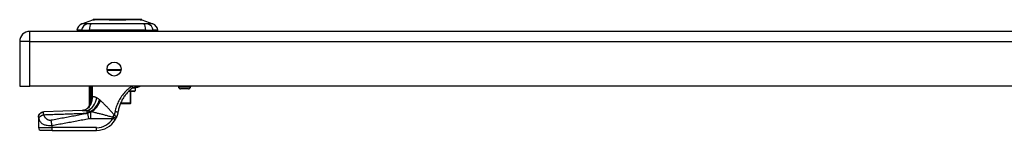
# Model space of a CAD drawing. Header units: inches. Extents: x 4 to 120, y 7 to 65.
# Tile 51 of 83: x 3.89 to 18.24, y 57.88 to 59.49. Entities that reach past the tile are written whole.
import ezdxf

# ---------------------------------------------------------------- set-up
doc = ezdxf.new("R2010")
doc.units = ezdxf.units.IN
doc.header["$MEASUREMENT"] = 0
doc.layers.add('Visible Edges(ANSI)', color=7, linetype='Continuous', lineweight=25)
doc.layers.add('Visible Tangent Edges(ANSI)', color=7, linetype='Continuous', lineweight=25)

msp = doc.modelspace()

# ---------------------------------------------------------------- linework, layer by layer
at = {"layer": 'Visible Edges(ANSI)'}
for p, q in [((4.801, 59.431), (4.961, 59.493)), ((5.675, 59.493), (5.835, 59.431)), ((27.666, 59.323), (4.04, 59.323)), ((4.796, 59.339), (4.727, 59.339)), ((4.796, 59.339), (4.906, 59.339)), ((5.73, 59.339), (4.906, 59.339)), ((5.73, 59.339), (5.841, 59.339)), ((5.909, 59.339), (5.841, 59.339)), ((3.894, 59.177), (3.894, 58.523)), ((5.368, 58.752), (5.17, 58.752)), ((3.894, 58.523), (4.04, 58.523)), ((27.666, 58.523), (4.04, 58.523)), ((4.911, 58.235), (4.911, 58.523)), ((6.206, 58.523), (6.206, 58.514)), ((6.384, 58.523), (6.384, 58.514)), ((5.562, 58.445), (5.477, 58.445)), ((5.511, 58.276), (5.511, 58.445)), ((5.558, 58.504), (5.591, 58.504)), ((5.574, 58.493), (5.574, 58.457)), ((6.352, 58.483), (6.238, 58.483)), ((4.929, 58.258), (4.928, 58.258)), ((5.361, 58.268), (5.501, 58.268)), ((5.503, 58.268), (5.501, 58.268)), ((4.168, 58.071), (4.168, 58.07)), ((4.168, 58.07), (4.168, 57.918)), ((4.365, 57.878), (4.208, 57.878)), ((4.365, 57.878), (5.014, 57.878))]:
    msp.add_line(p, q, dxfattribs=at)
at = {"layer": 'Visible Edges(ANSI)', "flags": 128}
for points in [[(5.673, 59.494), (5.673, 59.494), (5.671, 59.494), (5.669, 59.494), (5.666, 59.494), (5.663, 59.494), (5.658, 59.494), (5.652, 59.494), (5.646, 59.494), (5.639, 59.494), (5.631, 59.494), (5.623, 59.494), (5.613, 59.494), (5.603, 59.494), (5.593, 59.494), (5.581, 59.494), (5.569, 59.494), (5.557, 59.494), (5.543, 59.494), (5.53, 59.494), (5.516, 59.494), (5.501, 59.494), (5.486, 59.494), (5.47, 59.494), (5.454, 59.494), (5.438, 59.494), (5.421, 59.494), (5.404, 59.494), (5.387, 59.494), (5.37, 59.494), (5.353, 59.494), (5.335, 59.494), (5.318, 59.494), (5.3, 59.494), (5.283, 59.494), (5.266, 59.494), (5.248, 59.494), (5.232, 59.494), (5.215, 59.494), (5.198, 59.494), (5.182, 59.494), (5.166, 59.494), (5.15, 59.494), (5.135, 59.494), (5.12, 59.494), (5.106, 59.494), (5.092, 59.494), (5.079, 59.494), (5.067, 59.494), (5.055, 59.494), (5.043, 59.494), (5.033, 59.494), (5.023, 59.494), (5.013, 59.494), (5.005, 59.494), (4.997, 59.494), (4.99, 59.494), (4.984, 59.494), (4.978, 59.494), (4.974, 59.494), (4.97, 59.494), (4.967, 59.494), (4.965, 59.494), (4.963, 59.494), (4.963, 59.494)], [(5.648, 58.523), (5.644, 58.52), (5.639, 58.518), (5.633, 58.514), (5.627, 58.511), (5.619, 58.509), (5.611, 58.506), (5.601, 58.505), (5.591, 58.504)], [(5.488, 58.456), (5.478, 58.446), (5.468, 58.436), (5.458, 58.425), (5.449, 58.413), (5.439, 58.402), (5.43, 58.39), (5.421, 58.378), (5.413, 58.366), (5.405, 58.353), (5.397, 58.34), (5.389, 58.327), (5.382, 58.314), (5.375, 58.3), (5.369, 58.287), (5.363, 58.273), (5.357, 58.259), (5.352, 58.245), (5.347, 58.231), (5.342, 58.216), (5.338, 58.202), (5.334, 58.187), (5.331, 58.172), (5.328, 58.158), (5.325, 58.143)], [(5.488, 58.456), (5.49, 58.458), (5.492, 58.46), (5.494, 58.462), (5.496, 58.463), (5.498, 58.465), (5.499, 58.467), (5.501, 58.469), (5.503, 58.47), (5.505, 58.472), (5.507, 58.474), (5.509, 58.475), (5.511, 58.477), (5.513, 58.479), (5.515, 58.48), (5.516, 58.482), (5.518, 58.483), (5.52, 58.485), (5.522, 58.487), (5.524, 58.488), (5.526, 58.49), (5.528, 58.491), (5.53, 58.493), (5.532, 58.494), (5.533, 58.496)], [(5.533, 58.496), (5.534, 58.497), (5.535, 58.497), (5.536, 58.498), (5.537, 58.499), (5.538, 58.499), (5.539, 58.5), (5.541, 58.5), (5.542, 58.501), (5.543, 58.501), (5.544, 58.502), (5.545, 58.502), (5.546, 58.502), (5.547, 58.503), (5.548, 58.503), (5.549, 58.503), (5.55, 58.503), (5.551, 58.504), (5.552, 58.504), (5.553, 58.504), (5.554, 58.504), (5.555, 58.504), (5.556, 58.504), (5.557, 58.504), (5.558, 58.504)], [(4.928, 58.258), (4.927, 58.256), (4.926, 58.254), (4.924, 58.252), (4.923, 58.251), (4.922, 58.249), (4.921, 58.248), (4.92, 58.246), (4.919, 58.245), (4.918, 58.244), (4.917, 58.243), (4.916, 58.242), (4.915, 58.241), (4.915, 58.24), (4.914, 58.239), (4.913, 58.238), (4.913, 58.237), (4.912, 58.237), (4.912, 58.236), (4.912, 58.236), (4.911, 58.235), (4.911, 58.235), (4.911, 58.235), (4.911, 58.235), (4.911, 58.235)], [(4.933, 58.266), (4.933, 58.266), (4.933, 58.265), (4.933, 58.265), (4.933, 58.265), (4.932, 58.264), (4.932, 58.264), (4.932, 58.264), (4.932, 58.263), (4.932, 58.263), (4.931, 58.262), (4.931, 58.262), (4.931, 58.262), (4.931, 58.261), (4.931, 58.261), (4.93, 58.261), (4.93, 58.26), (4.93, 58.26), (4.93, 58.26), (4.93, 58.259), (4.929, 58.259), (4.929, 58.259), (4.929, 58.259), (4.929, 58.258), (4.929, 58.258)], [(4.168, 58.071), (4.17, 58.086), (4.174, 58.101), (4.181, 58.114), (4.191, 58.126), (4.203, 58.136), (4.216, 58.143), (4.23, 58.148), (4.246, 58.15)], [(4.802, 58.169), (4.524, 58.159), (4.246, 58.15)], [(4.906, 58.221), (4.894, 58.209), (4.88, 58.197), (4.865, 58.188), (4.85, 58.18), (4.835, 58.175), (4.822, 58.171), (4.811, 58.17), (4.802, 58.169)], [(5.325, 58.143), (5.325, 58.139), (5.324, 58.136), (5.323, 58.132), (5.323, 58.129), (5.322, 58.125), (5.321, 58.122), (5.32, 58.119), (5.319, 58.115), (5.319, 58.112), (5.318, 58.108), (5.317, 58.105), (5.316, 58.101), (5.315, 58.098), (5.314, 58.095), (5.312, 58.091), (5.311, 58.088), (5.31, 58.085), (5.309, 58.081), (5.308, 58.078), (5.306, 58.075), (5.305, 58.071), (5.303, 58.068), (5.302, 58.065), (5.301, 58.062)], [(5.286, 58.033), (5.286, 58.034), (5.287, 58.035), (5.288, 58.036), (5.288, 58.038), (5.289, 58.039), (5.29, 58.04), (5.29, 58.041), (5.291, 58.042), (5.292, 58.044), (5.292, 58.045), (5.293, 58.046), (5.293, 58.047), (5.294, 58.048), (5.295, 58.05), (5.295, 58.051), (5.296, 58.052), (5.297, 58.053), (5.297, 58.055), (5.298, 58.056), (5.298, 58.057), (5.299, 58.058), (5.299, 58.059), (5.3, 58.061), (5.301, 58.062)]]:
    msp.add_lwpolyline(points, dxfattribs=at)
at = {"layer": 'Visible Edges(ANSI)'}
msp.add_circle((5.269, 58.773), 0.102, dxfattribs=at)
for centre, radius, start, end in [((4.844, 59.321), 0.118, 111.2505, 171.3991), ((4.963, 59.489), 0.00492, 90.2088, 111.2505), ((5.673, 59.489), 0.00492, 68.7495, 89.7912), ((5.792, 59.321), 0.118, 8.6009, 68.7495), ((4.04, 59.177), 0.146, 90, 180), ((4.787, 59.347), 0.0394, 191.537, 216.8699), ((5.85, 59.347), 0.0394, 323.1301, 348.463), ((5.562, 58.457), 0.0118, 270, 0), ((5.562, 58.493), 0.0118, 0, 76.7385), ((6.238, 58.514), 0.0315, 180, 270), ((6.352, 58.514), 0.0315, 270, 0), ((4.737, 58.328), 0.197, 322.7495, 331.8538), ((5.503, 58.276), 0.00787, 270, 0), ((5.014, 58.193), 0.315, 270, 329.4195), ((4.208, 57.918), 0.0394, 180, 270)]:
    msp.add_arc(centre, radius, start, end, dxfattribs=at)
at = {"layer": 'Visible Tangent Edges(ANSI)'}
for p, q in [((4.801, 59.431), (4.961, 59.493)), ((4.04, 59.177), (4.04, 59.323)), ((4.04, 59.177), (3.894, 59.177)), ((4.04, 58.523), (4.04, 59.177)), ((4.04, 59.177), (27.666, 59.177)), ((5.168, 58.768), (5.37, 58.768)), ((4.924, 58.523), (4.924, 58.336)), ((4.943, 58.336), (4.943, 58.523)), ((4.944, 58.523), (4.944, 58.358)), ((4.954, 58.358), (4.954, 58.523)), ((5.489, 58.457), (5.574, 58.457)), ((5.505, 58.445), (5.505, 58.276)), ((5.574, 58.493), (5.53, 58.493)), ((6.206, 58.514), (6.384, 58.514)), ((4.943, 58.336), (4.924, 58.336)), ((4.935, 58.285), (4.94, 58.283)), ((4.944, 58.358), (4.954, 58.358)), ((5.505, 58.276), (5.364, 58.276)), ((5.505, 58.276), (5.511, 58.276)), ((4.903, 58.051), (4.889, 58.125)), ((4.924, 58.153), (4.924, 58.156)), ((4.924, 58.153), (4.935, 58.153)), ((4.941, 58.151), (4.932, 58.151)), ((4.932, 58.053), (4.932, 58.151)), ((4.365, 57.918), (4.365, 57.95)), ((4.932, 58.053), (5.252, 58.053)), ((5.286, 58.033), (5.252, 58.053)), ((4.168, 57.918), (4.365, 57.918)), ((4.365, 57.878), (4.365, 57.918)), ((5.014, 57.918), (4.365, 57.918)), ((5.014, 57.878), (5.014, 57.918))]:
    msp.add_line(p, q, dxfattribs=at)
at = {"layer": 'Visible Tangent Edges(ANSI)', "flags": 128}
for points in [[(4.878, 59.433), (4.87, 59.433), (4.864, 59.433), (4.859, 59.433), (4.854, 59.432), (4.849, 59.432), (4.844, 59.432), (4.84, 59.432), (4.835, 59.432), (4.831, 59.432), (4.828, 59.432), (4.824, 59.432), (4.821, 59.432), (4.818, 59.432), (4.815, 59.432), (4.812, 59.432), (4.81, 59.432), (4.808, 59.431), (4.806, 59.431), (4.805, 59.431), (4.804, 59.431), (4.803, 59.431), (4.802, 59.431), (4.802, 59.431), (4.801, 59.431)], [(4.899, 59.433), (4.898, 59.433), (4.897, 59.433), (4.896, 59.433), (4.895, 59.433), (4.894, 59.433), (4.893, 59.433), (4.892, 59.433), (4.891, 59.433), (4.89, 59.433), (4.889, 59.433), (4.888, 59.433), (4.887, 59.433), (4.887, 59.433), (4.886, 59.433), (4.885, 59.433), (4.884, 59.433), (4.883, 59.433), (4.882, 59.433), (4.882, 59.433), (4.881, 59.433), (4.88, 59.433), (4.879, 59.433), (4.879, 59.433), (4.878, 59.433)], [(4.929, 59.433), (4.928, 59.433), (4.927, 59.433), (4.925, 59.433), (4.924, 59.433), (4.923, 59.433), (4.921, 59.433), (4.92, 59.433), (4.919, 59.433), (4.917, 59.433), (4.916, 59.433), (4.915, 59.433), (4.913, 59.433), (4.912, 59.433), (4.911, 59.433), (4.91, 59.433), (4.908, 59.433), (4.907, 59.433), (4.906, 59.433), (4.905, 59.433), (4.904, 59.433), (4.903, 59.433), (4.901, 59.433), (4.9, 59.433), (4.899, 59.433)], [(5.707, 59.433), (5.673, 59.433), (5.642, 59.432), (5.611, 59.432), (5.579, 59.432), (5.547, 59.432), (5.515, 59.432), (5.482, 59.432), (5.45, 59.432), (5.417, 59.431), (5.384, 59.431), (5.351, 59.431), (5.318, 59.431), (5.285, 59.431), (5.252, 59.431), (5.219, 59.431), (5.187, 59.432), (5.154, 59.432), (5.121, 59.432), (5.089, 59.432), (5.057, 59.432), (5.025, 59.432), (4.994, 59.432), (4.963, 59.433), (4.929, 59.433)], [(4.961, 59.493), (4.961, 59.493), (4.962, 59.493), (4.963, 59.493), (4.964, 59.493), (4.965, 59.493), (4.967, 59.493), (4.968, 59.493), (4.971, 59.493), (4.973, 59.493), (4.976, 59.493), (4.979, 59.493), (4.982, 59.493), (4.986, 59.493), (4.99, 59.494), (4.994, 59.494), (4.999, 59.494), (5.003, 59.494), (5.008, 59.494), (5.014, 59.494), (5.019, 59.494), (5.025, 59.494), (5.031, 59.494), (5.037, 59.494), (5.043, 59.494)], [(5.043, 59.494), (5.045, 59.494), (5.047, 59.494), (5.049, 59.494), (5.051, 59.494), (5.053, 59.494), (5.054, 59.494), (5.056, 59.494), (5.058, 59.494), (5.06, 59.494), (5.062, 59.494), (5.064, 59.494), (5.066, 59.494), (5.068, 59.494), (5.07, 59.494), (5.072, 59.494), (5.074, 59.494), (5.076, 59.494), (5.078, 59.494), (5.08, 59.494), (5.082, 59.494), (5.084, 59.494), (5.086, 59.494), (5.088, 59.494), (5.09, 59.494)], [(5.09, 59.494), (5.107, 59.494), (5.124, 59.494), (5.141, 59.494), (5.159, 59.494), (5.178, 59.494), (5.197, 59.493), (5.217, 59.493), (5.236, 59.493), (5.257, 59.493), (5.277, 59.493), (5.297, 59.493), (5.318, 59.493), (5.339, 59.493), (5.359, 59.493), (5.38, 59.493), (5.4, 59.493), (5.42, 59.493), (5.439, 59.493), (5.458, 59.494), (5.477, 59.494), (5.495, 59.494), (5.513, 59.494), (5.53, 59.494), (5.546, 59.494)], [(5.546, 59.494), (5.548, 59.494), (5.55, 59.494), (5.552, 59.494), (5.554, 59.494), (5.556, 59.494), (5.558, 59.494), (5.56, 59.494), (5.562, 59.494), (5.564, 59.494), (5.566, 59.494), (5.568, 59.494), (5.57, 59.494), (5.572, 59.494), (5.574, 59.494), (5.576, 59.494), (5.578, 59.494), (5.58, 59.494), (5.582, 59.494), (5.584, 59.494), (5.585, 59.494), (5.587, 59.494), (5.589, 59.494), (5.591, 59.494), (5.593, 59.494)], [(5.593, 59.494), (5.599, 59.494), (5.605, 59.494), (5.611, 59.494), (5.617, 59.494), (5.622, 59.494), (5.628, 59.494), (5.633, 59.494), (5.637, 59.494), (5.642, 59.494), (5.646, 59.494), (5.65, 59.493), (5.654, 59.493), (5.657, 59.493), (5.66, 59.493), (5.663, 59.493), (5.665, 59.493), (5.668, 59.493), (5.67, 59.493), (5.671, 59.493), (5.673, 59.493), (5.674, 59.493), (5.674, 59.493), (5.675, 59.493), (5.675, 59.493)], [(5.758, 59.433), (5.757, 59.433), (5.755, 59.433), (5.754, 59.433), (5.752, 59.433), (5.75, 59.433), (5.749, 59.433), (5.747, 59.433), (5.745, 59.433), (5.743, 59.433), (5.741, 59.433), (5.739, 59.433), (5.737, 59.433), (5.735, 59.433), (5.732, 59.433), (5.73, 59.433), (5.728, 59.433), (5.725, 59.433), (5.723, 59.433), (5.72, 59.433), (5.717, 59.433), (5.715, 59.433), (5.712, 59.433), (5.709, 59.433), (5.707, 59.433)], [(5.835, 59.431), (5.834, 59.431), (5.834, 59.431), (5.833, 59.431), (5.832, 59.431), (5.831, 59.431), (5.83, 59.431), (5.828, 59.431), (5.826, 59.432), (5.824, 59.432), (5.821, 59.432), (5.818, 59.432), (5.815, 59.432), (5.812, 59.432), (5.808, 59.432), (5.805, 59.432), (5.801, 59.432), (5.796, 59.432), (5.792, 59.432), (5.787, 59.432), (5.782, 59.432), (5.777, 59.433), (5.772, 59.433), (5.766, 59.433), (5.758, 59.433)], [(5.526, 58.523), (5.511, 58.512), (5.497, 58.501), (5.482, 58.489), (5.468, 58.476), (5.454, 58.463), (5.44, 58.45), (5.427, 58.436), (5.414, 58.421), (5.402, 58.406), (5.39, 58.391), (5.379, 58.376), (5.368, 58.36), (5.357, 58.343), (5.348, 58.327), (5.338, 58.31), (5.33, 58.293), (5.322, 58.276), (5.314, 58.258), (5.307, 58.24), (5.301, 58.222), (5.296, 58.204), (5.291, 58.186), (5.286, 58.168), (5.283, 58.149)], [(5.533, 58.496), (5.534, 58.496), (5.535, 58.497), (5.535, 58.498), (5.536, 58.498), (5.536, 58.499), (5.536, 58.5), (5.537, 58.501), (5.537, 58.502), (5.537, 58.503), (5.537, 58.504), (5.537, 58.505), (5.537, 58.506), (5.537, 58.508), (5.537, 58.509), (5.537, 58.51), (5.537, 58.511), (5.536, 58.513), (5.536, 58.514), (5.536, 58.516), (5.535, 58.517), (5.535, 58.519), (5.534, 58.52), (5.534, 58.522), (5.533, 58.523)], [(5.558, 58.504), (5.559, 58.504), (5.56, 58.504), (5.561, 58.504), (5.563, 58.505), (5.564, 58.505), (5.565, 58.505), (5.566, 58.506), (5.568, 58.506), (5.569, 58.507), (5.57, 58.507), (5.571, 58.508), (5.572, 58.509), (5.574, 58.51), (5.575, 58.511), (5.576, 58.512), (5.577, 58.513), (5.578, 58.514), (5.579, 58.515), (5.58, 58.516), (5.581, 58.517), (5.581, 58.519), (5.582, 58.52), (5.583, 58.522), (5.583, 58.523)], [(4.924, 58.336), (4.924, 58.333), (4.924, 58.331), (4.924, 58.329), (4.924, 58.327), (4.924, 58.324), (4.924, 58.322), (4.924, 58.32), (4.924, 58.318), (4.924, 58.315), (4.924, 58.313), (4.924, 58.311), (4.924, 58.309), (4.924, 58.306), (4.924, 58.304), (4.924, 58.302), (4.924, 58.3), (4.924, 58.297), (4.924, 58.295), (4.925, 58.293), (4.925, 58.291), (4.925, 58.288), (4.925, 58.286), (4.925, 58.284), (4.925, 58.282)], [(4.925, 58.282), (4.925, 58.281), (4.925, 58.279), (4.925, 58.278), (4.925, 58.277), (4.925, 58.276), (4.926, 58.275), (4.926, 58.274), (4.926, 58.273), (4.926, 58.272), (4.926, 58.271), (4.926, 58.27), (4.926, 58.269), (4.926, 58.268), (4.927, 58.267), (4.927, 58.266), (4.927, 58.265), (4.927, 58.264), (4.927, 58.263), (4.927, 58.262), (4.928, 58.261), (4.928, 58.26), (4.928, 58.26), (4.929, 58.259), (4.929, 58.258)], [(4.933, 58.266), (4.933, 58.266), (4.933, 58.265), (4.932, 58.265), (4.932, 58.265), (4.932, 58.265), (4.932, 58.265), (4.932, 58.265), (4.932, 58.266), (4.932, 58.267), (4.932, 58.268), (4.932, 58.269), (4.932, 58.27), (4.933, 58.271), (4.933, 58.272), (4.933, 58.273), (4.933, 58.274), (4.933, 58.275), (4.934, 58.277), (4.934, 58.278), (4.934, 58.279), (4.935, 58.281), (4.935, 58.282), (4.935, 58.283), (4.935, 58.285)], [(4.933, 58.266), (4.934, 58.267), (4.934, 58.268), (4.934, 58.268), (4.935, 58.269), (4.935, 58.27), (4.935, 58.27), (4.936, 58.271), (4.936, 58.272), (4.936, 58.272), (4.936, 58.273), (4.937, 58.274), (4.937, 58.275), (4.937, 58.275), (4.938, 58.276), (4.938, 58.277), (4.938, 58.277), (4.938, 58.278), (4.939, 58.279), (4.939, 58.279), (4.939, 58.28), (4.939, 58.281), (4.94, 58.282), (4.94, 58.282), (4.94, 58.283)], [(4.935, 58.285), (4.936, 58.287), (4.936, 58.289), (4.937, 58.291), (4.937, 58.293), (4.937, 58.295), (4.938, 58.297), (4.938, 58.299), (4.939, 58.301), (4.939, 58.303), (4.939, 58.305), (4.94, 58.307), (4.94, 58.309), (4.94, 58.312), (4.941, 58.314), (4.941, 58.316), (4.941, 58.318), (4.941, 58.32), (4.942, 58.322), (4.942, 58.325), (4.942, 58.327), (4.942, 58.329), (4.943, 58.331), (4.943, 58.333), (4.943, 58.336)], [(4.94, 58.283), (4.941, 58.286), (4.942, 58.289), (4.943, 58.292), (4.944, 58.295), (4.945, 58.298), (4.946, 58.301), (4.947, 58.304), (4.948, 58.307), (4.948, 58.31), (4.949, 58.314), (4.95, 58.317), (4.95, 58.32), (4.951, 58.323), (4.951, 58.326), (4.952, 58.329), (4.952, 58.333), (4.953, 58.336), (4.953, 58.339), (4.953, 58.342), (4.953, 58.345), (4.954, 58.348), (4.954, 58.352), (4.954, 58.355), (4.954, 58.358)], [(4.944, 58.358), (4.944, 58.357), (4.944, 58.356), (4.944, 58.355), (4.944, 58.354), (4.944, 58.353), (4.944, 58.353), (4.944, 58.352), (4.944, 58.351), (4.944, 58.35), (4.944, 58.349), (4.944, 58.348), (4.944, 58.347), (4.944, 58.346), (4.944, 58.345), (4.944, 58.344), (4.944, 58.343), (4.944, 58.342), (4.944, 58.341), (4.944, 58.34), (4.943, 58.339), (4.943, 58.338), (4.943, 58.338), (4.943, 58.337), (4.943, 58.336)], [(5.016, 58.352), (5.013, 58.354), (5.01, 58.356), (5.006, 58.357), (5.003, 58.358), (5, 58.36), (4.997, 58.361), (4.994, 58.362), (4.991, 58.363), (4.988, 58.364), (4.985, 58.364), (4.983, 58.365), (4.98, 58.365), (4.977, 58.366), (4.975, 58.366), (4.972, 58.366), (4.97, 58.366), (4.968, 58.365), (4.966, 58.365), (4.963, 58.364), (4.961, 58.363), (4.959, 58.362), (4.957, 58.361), (4.955, 58.36), (4.954, 58.358)], [(5.057, 58.324), (5.056, 58.326), (5.054, 58.327), (5.052, 58.329), (5.05, 58.33), (5.048, 58.331), (5.047, 58.333), (5.045, 58.334), (5.043, 58.335), (5.041, 58.337), (5.04, 58.338), (5.038, 58.339), (5.036, 58.34), (5.034, 58.341), (5.033, 58.343), (5.031, 58.344), (5.029, 58.345), (5.028, 58.346), (5.026, 58.347), (5.024, 58.348), (5.023, 58.349), (5.021, 58.35), (5.019, 58.351), (5.018, 58.351), (5.016, 58.352)], [(5.065, 58.318), (5.065, 58.318), (5.064, 58.318), (5.064, 58.318), (5.064, 58.319), (5.063, 58.319), (5.063, 58.319), (5.063, 58.319), (5.062, 58.32), (5.062, 58.32), (5.062, 58.32), (5.061, 58.321), (5.061, 58.321), (5.061, 58.321), (5.061, 58.321), (5.06, 58.322), (5.06, 58.322), (5.06, 58.322), (5.059, 58.322), (5.059, 58.323), (5.059, 58.323), (5.058, 58.323), (5.058, 58.324), (5.058, 58.324), (5.057, 58.324)], [(5.069, 58.314), (5.069, 58.314), (5.069, 58.314), (5.068, 58.315), (5.068, 58.315), (5.068, 58.315), (5.068, 58.315), (5.068, 58.315), (5.068, 58.315), (5.067, 58.315), (5.067, 58.316), (5.067, 58.316), (5.067, 58.316), (5.067, 58.316), (5.067, 58.316), (5.066, 58.316), (5.066, 58.316), (5.066, 58.317), (5.066, 58.317), (5.066, 58.317), (5.066, 58.317), (5.065, 58.317), (5.065, 58.317), (5.065, 58.317), (5.065, 58.318)], [(5.271, 58.106), (5.262, 58.115), (5.253, 58.125), (5.244, 58.135), (5.236, 58.144), (5.227, 58.154), (5.218, 58.163), (5.209, 58.173), (5.201, 58.182), (5.192, 58.192), (5.183, 58.201), (5.175, 58.21), (5.166, 58.219), (5.158, 58.228), (5.149, 58.236), (5.141, 58.245), (5.133, 58.253), (5.125, 58.262), (5.116, 58.27), (5.108, 58.278), (5.1, 58.286), (5.092, 58.293), (5.084, 58.3), (5.077, 58.307), (5.069, 58.314)], [(4.168, 58.07), (4.169, 58.074), (4.169, 58.079), (4.17, 58.083), (4.171, 58.088), (4.172, 58.093), (4.174, 58.097), (4.176, 58.102), (4.178, 58.107), (4.181, 58.111), (4.184, 58.115), (4.187, 58.12), (4.19, 58.123), (4.194, 58.127), (4.198, 58.131), (4.203, 58.134), (4.207, 58.137), (4.211, 58.139), (4.216, 58.141), (4.221, 58.143), (4.226, 58.145), (4.23, 58.146), (4.235, 58.147), (4.24, 58.148), (4.244, 58.148)], [(4.172, 58.054), (4.173, 58.057), (4.174, 58.059), (4.175, 58.061), (4.176, 58.064), (4.178, 58.067), (4.18, 58.069), (4.182, 58.072), (4.185, 58.074), (4.187, 58.077), (4.19, 58.08), (4.193, 58.082), (4.196, 58.085), (4.2, 58.087), (4.204, 58.089), (4.207, 58.092), (4.211, 58.094), (4.215, 58.096), (4.219, 58.098), (4.223, 58.1), (4.227, 58.101), (4.232, 58.103), (4.236, 58.104), (4.24, 58.106), (4.244, 58.107)], [(4.244, 58.107), (4.244, 58.11), (4.244, 58.112), (4.244, 58.114), (4.244, 58.117), (4.244, 58.119), (4.243, 58.121), (4.243, 58.123), (4.243, 58.125), (4.243, 58.127), (4.243, 58.129), (4.243, 58.131), (4.243, 58.133), (4.243, 58.135), (4.243, 58.137), (4.243, 58.138), (4.243, 58.14), (4.243, 58.141), (4.243, 58.143), (4.244, 58.144), (4.244, 58.145), (4.244, 58.146), (4.244, 58.147), (4.244, 58.148), (4.244, 58.148)], [(4.244, 58.148), (4.244, 58.148), (4.244, 58.149), (4.245, 58.149), (4.245, 58.149), (4.245, 58.149), (4.245, 58.149), (4.245, 58.149), (4.245, 58.149), (4.245, 58.149), (4.245, 58.15), (4.245, 58.15), (4.245, 58.15), (4.245, 58.15), (4.245, 58.15), (4.245, 58.15), (4.245, 58.15), (4.245, 58.15), (4.245, 58.15), (4.245, 58.15), (4.245, 58.15), (4.245, 58.15), (4.246, 58.15), (4.246, 58.15), (4.246, 58.15)], [(4.244, 58.107), (4.27, 58.108), (4.296, 58.108), (4.322, 58.109), (4.349, 58.11), (4.375, 58.111), (4.401, 58.112), (4.427, 58.112), (4.453, 58.113), (4.479, 58.114), (4.505, 58.115), (4.531, 58.116), (4.558, 58.117), (4.584, 58.118), (4.61, 58.119), (4.636, 58.12), (4.662, 58.121), (4.688, 58.122), (4.714, 58.123), (4.741, 58.124), (4.767, 58.125), (4.793, 58.126), (4.819, 58.127), (4.845, 58.128), (4.871, 58.129)], [(4.351, 58.025), (4.344, 58.024), (4.337, 58.023), (4.33, 58.024), (4.323, 58.025), (4.316, 58.027), (4.31, 58.029), (4.305, 58.032), (4.299, 58.035), (4.294, 58.038), (4.289, 58.042), (4.285, 58.046), (4.28, 58.05), (4.276, 58.054), (4.272, 58.058), (4.269, 58.063), (4.265, 58.067), (4.262, 58.072), (4.259, 58.076), (4.256, 58.081), (4.253, 58.086), (4.251, 58.091), (4.248, 58.096), (4.246, 58.102), (4.244, 58.107)], [(4.889, 58.125), (4.866, 58.121), (4.844, 58.117), (4.822, 58.112), (4.799, 58.108), (4.777, 58.104), (4.754, 58.1), (4.732, 58.096), (4.71, 58.092), (4.687, 58.087), (4.665, 58.083), (4.642, 58.079), (4.62, 58.075), (4.598, 58.071), (4.575, 58.066), (4.553, 58.062), (4.531, 58.058), (4.508, 58.054), (4.486, 58.05), (4.463, 58.046), (4.441, 58.041), (4.419, 58.037), (4.396, 58.033), (4.374, 58.029), (4.351, 58.025)], [(4.802, 58.169), (4.804, 58.169), (4.807, 58.169), (4.81, 58.169), (4.813, 58.169), (4.816, 58.169), (4.818, 58.169), (4.821, 58.169), (4.824, 58.169), (4.827, 58.169), (4.83, 58.169), (4.833, 58.169), (4.837, 58.169), (4.84, 58.169), (4.843, 58.168), (4.846, 58.168), (4.849, 58.168), (4.853, 58.168), (4.856, 58.168), (4.859, 58.167), (4.863, 58.167), (4.866, 58.167), (4.869, 58.167), (4.873, 58.166), (4.876, 58.166)], [(4.871, 58.129), (4.873, 58.13), (4.875, 58.131), (4.877, 58.132), (4.88, 58.133), (4.882, 58.134), (4.884, 58.135), (4.886, 58.136), (4.888, 58.137), (4.89, 58.138), (4.892, 58.139), (4.894, 58.141), (4.897, 58.142), (4.899, 58.143), (4.901, 58.144), (4.903, 58.145), (4.905, 58.146), (4.908, 58.147), (4.91, 58.148), (4.912, 58.149), (4.914, 58.15), (4.917, 58.151), (4.919, 58.152), (4.921, 58.153), (4.924, 58.153)], [(4.876, 58.166), (4.878, 58.166), (4.88, 58.165), (4.883, 58.165), (4.885, 58.165), (4.887, 58.164), (4.889, 58.164), (4.891, 58.164), (4.893, 58.163), (4.895, 58.163), (4.897, 58.163), (4.899, 58.162), (4.901, 58.162), (4.903, 58.161), (4.905, 58.161), (4.907, 58.161), (4.909, 58.16), (4.911, 58.16), (4.913, 58.159), (4.915, 58.159), (4.916, 58.158), (4.918, 58.158), (4.92, 58.157), (4.922, 58.156), (4.924, 58.156)], [(4.932, 58.151), (4.93, 58.15), (4.928, 58.149), (4.927, 58.149), (4.925, 58.148), (4.923, 58.147), (4.921, 58.146), (4.919, 58.145), (4.918, 58.144), (4.916, 58.143), (4.914, 58.142), (4.912, 58.141), (4.91, 58.14), (4.909, 58.139), (4.907, 58.138), (4.905, 58.137), (4.903, 58.136), (4.902, 58.135), (4.9, 58.133), (4.898, 58.132), (4.896, 58.131), (4.894, 58.129), (4.893, 58.128), (4.891, 58.127), (4.889, 58.125)], [(4.924, 58.156), (4.924, 58.156), (4.925, 58.156), (4.925, 58.156), (4.926, 58.156), (4.926, 58.155), (4.927, 58.155), (4.927, 58.155), (4.928, 58.155), (4.928, 58.155), (4.928, 58.155), (4.929, 58.155), (4.929, 58.155), (4.93, 58.155), (4.93, 58.154), (4.931, 58.154), (4.931, 58.154), (4.932, 58.154), (4.932, 58.154), (4.933, 58.154), (4.933, 58.154), (4.934, 58.154), (4.934, 58.154), (4.935, 58.154), (4.935, 58.153)], [(4.935, 58.153), (4.935, 58.153), (4.936, 58.153), (4.936, 58.153), (4.936, 58.153), (4.936, 58.153), (4.937, 58.153), (4.937, 58.153), (4.937, 58.153), (4.937, 58.152), (4.938, 58.152), (4.938, 58.152), (4.938, 58.152), (4.938, 58.152), (4.939, 58.152), (4.939, 58.152), (4.939, 58.152), (4.939, 58.152), (4.94, 58.152), (4.94, 58.151), (4.94, 58.151), (4.94, 58.151), (4.941, 58.151), (4.941, 58.151), (4.941, 58.151)], [(4.941, 58.151), (4.953, 58.148), (4.964, 58.146), (4.976, 58.143), (4.988, 58.14), (5.001, 58.137), (5.013, 58.134), (5.025, 58.131), (5.038, 58.128), (5.05, 58.125), (5.063, 58.122), (5.076, 58.118), (5.089, 58.115), (5.102, 58.112), (5.114, 58.108), (5.128, 58.105), (5.141, 58.101), (5.154, 58.098), (5.167, 58.094), (5.18, 58.091), (5.193, 58.087), (5.207, 58.084), (5.22, 58.08), (5.233, 58.076), (5.247, 58.073)], [(5.283, 58.149), (5.282, 58.147), (5.282, 58.145), (5.282, 58.144), (5.281, 58.142), (5.281, 58.14), (5.281, 58.138), (5.28, 58.136), (5.28, 58.134), (5.279, 58.133), (5.279, 58.131), (5.278, 58.129), (5.278, 58.127), (5.277, 58.125), (5.277, 58.123), (5.276, 58.122), (5.276, 58.12), (5.275, 58.118), (5.275, 58.116), (5.274, 58.114), (5.273, 58.113), (5.273, 58.111), (5.272, 58.109), (5.271, 58.107), (5.271, 58.106)], [(5.272, 58.103), (5.272, 58.103), (5.272, 58.103), (5.272, 58.103), (5.272, 58.103), (5.272, 58.103), (5.272, 58.103), (5.272, 58.103), (5.272, 58.103), (5.271, 58.103), (5.271, 58.103), (5.271, 58.104), (5.271, 58.104), (5.271, 58.104), (5.271, 58.104), (5.271, 58.104), (5.271, 58.104), (5.271, 58.104), (5.271, 58.105), (5.271, 58.105), (5.271, 58.105), (5.271, 58.105), (5.271, 58.105), (5.271, 58.105), (5.271, 58.106)], [(5.301, 58.062), (5.301, 58.063), (5.302, 58.065), (5.302, 58.066), (5.302, 58.068), (5.301, 58.069), (5.301, 58.071), (5.3, 58.072), (5.3, 58.074), (5.299, 58.075), (5.298, 58.077), (5.297, 58.079), (5.295, 58.08), (5.294, 58.082), (5.292, 58.084), (5.29, 58.086), (5.289, 58.088), (5.287, 58.089), (5.285, 58.091), (5.283, 58.093), (5.281, 58.095), (5.279, 58.097), (5.276, 58.099), (5.274, 58.101), (5.272, 58.103)], [(5.325, 58.143), (5.325, 58.143), (5.325, 58.143), (5.325, 58.143), (5.324, 58.143), (5.323, 58.143), (5.322, 58.143), (5.321, 58.143), (5.32, 58.143), (5.318, 58.144), (5.316, 58.144), (5.315, 58.144), (5.313, 58.144), (5.31, 58.145), (5.308, 58.145), (5.306, 58.146), (5.303, 58.146), (5.301, 58.146), (5.298, 58.147), (5.295, 58.147), (5.293, 58.148), (5.29, 58.148), (5.288, 58.148), (5.285, 58.149), (5.283, 58.149)], [(4.168, 58.07), (4.168, 58.069), (4.168, 58.069), (4.169, 58.069), (4.169, 58.068), (4.169, 58.068), (4.169, 58.067), (4.169, 58.067), (4.169, 58.066), (4.169, 58.065), (4.169, 58.065), (4.169, 58.064), (4.17, 58.063), (4.17, 58.063), (4.17, 58.062), (4.17, 58.061), (4.17, 58.061), (4.171, 58.06), (4.171, 58.059), (4.171, 58.058), (4.171, 58.058), (4.171, 58.057), (4.171, 58.056), (4.172, 58.055), (4.172, 58.054)], [(4.172, 58.054), (4.173, 58.048), (4.175, 58.042), (4.177, 58.036), (4.179, 58.03), (4.182, 58.024), (4.185, 58.018), (4.188, 58.012), (4.191, 58.006), (4.196, 58.001), (4.2, 57.995), (4.206, 57.989), (4.212, 57.984), (4.218, 57.979), (4.226, 57.974), (4.235, 57.97), (4.244, 57.965), (4.255, 57.961), (4.267, 57.958), (4.281, 57.954), (4.296, 57.952), (4.312, 57.95), (4.329, 57.949), (4.347, 57.949), (4.365, 57.95)], [(4.365, 57.95), (4.365, 57.953), (4.364, 57.957), (4.364, 57.96), (4.363, 57.963), (4.362, 57.967), (4.362, 57.97), (4.361, 57.973), (4.361, 57.977), (4.36, 57.98), (4.359, 57.983), (4.359, 57.987), (4.358, 57.99), (4.358, 57.993), (4.357, 57.996), (4.356, 57.999), (4.356, 58.002), (4.355, 58.005), (4.355, 58.008), (4.354, 58.011), (4.354, 58.014), (4.353, 58.017), (4.352, 58.019), (4.352, 58.022), (4.351, 58.025)], [(4.365, 57.95), (4.388, 57.954), (4.41, 57.958), (4.432, 57.963), (4.455, 57.967), (4.477, 57.971), (4.5, 57.975), (4.522, 57.979), (4.544, 57.984), (4.567, 57.988), (4.589, 57.992), (4.612, 57.996), (4.634, 58), (4.656, 58.004), (4.679, 58.009), (4.701, 58.013), (4.724, 58.017), (4.746, 58.021), (4.768, 58.025), (4.791, 58.03), (4.813, 58.034), (4.836, 58.038), (4.858, 58.042), (4.88, 58.046), (4.903, 58.051)], [(4.903, 58.051), (4.904, 58.051), (4.905, 58.051), (4.907, 58.051), (4.908, 58.051), (4.909, 58.051), (4.91, 58.052), (4.911, 58.052), (4.913, 58.052), (4.914, 58.052), (4.915, 58.052), (4.916, 58.052), (4.917, 58.052), (4.919, 58.052), (4.92, 58.053), (4.921, 58.053), (4.922, 58.053), (4.923, 58.053), (4.925, 58.053), (4.926, 58.053), (4.927, 58.053), (4.928, 58.053), (4.929, 58.053), (4.931, 58.053), (4.932, 58.053)], [(5.247, 58.073), (5.247, 58.073), (5.247, 58.072), (5.248, 58.072), (5.248, 58.072), (5.249, 58.072), (5.249, 58.072), (5.25, 58.072), (5.25, 58.072), (5.251, 58.072), (5.251, 58.071), (5.252, 58.071), (5.252, 58.071), (5.253, 58.071), (5.253, 58.071), (5.254, 58.071), (5.254, 58.071), (5.255, 58.071), (5.255, 58.071), (5.256, 58.071), (5.256, 58.07), (5.257, 58.07), (5.257, 58.07), (5.258, 58.07), (5.258, 58.07)], [(5.258, 58.07), (5.258, 58.069), (5.258, 58.069), (5.257, 58.068), (5.257, 58.067), (5.257, 58.067), (5.256, 58.066), (5.256, 58.065), (5.256, 58.064), (5.256, 58.064), (5.255, 58.063), (5.255, 58.062), (5.255, 58.061), (5.255, 58.061), (5.254, 58.06), (5.254, 58.059), (5.254, 58.059), (5.254, 58.058), (5.253, 58.057), (5.253, 58.056), (5.253, 58.056), (5.252, 58.055), (5.252, 58.054), (5.252, 58.054), (5.252, 58.053)], [(5.258, 58.07), (5.261, 58.069), (5.263, 58.069), (5.266, 58.068), (5.268, 58.067), (5.271, 58.066), (5.273, 58.065), (5.276, 58.065), (5.278, 58.064), (5.28, 58.063), (5.283, 58.063), (5.285, 58.062), (5.287, 58.061), (5.289, 58.061), (5.29, 58.06), (5.292, 58.06), (5.293, 58.06), (5.295, 58.06), (5.296, 58.06), (5.297, 58.06), (5.298, 58.06), (5.299, 58.06), (5.3, 58.06), (5.3, 58.061), (5.301, 58.062)]]:
    msp.add_lwpolyline(points, dxfattribs=at)
at = {"layer": 'Visible Tangent Edges(ANSI)'}
for centre, radius, start, end in [((4.963, 59.489), 0.00492, 90.2088, 111.2505), ((5.014, 58.193), 0.276, 270, 329.4195)]:
    msp.add_arc(centre, radius, start, end, dxfattribs=at)
for centre, major_axis, ratio, start_param, end_param in [((4.906, 59.319), (0.016, 0.117), 0.948273, 0.391156, 1.528426), ((4.944, 59.319), (-0.005, 0.118), 0.314585, 0.249322, 1.386592), ((5.692, 59.319), (0.005, 0.118), 0.314585, 4.896593, 6.033863), ((5.73, 59.319), (-0.016, 0.117), 0.948273, 4.754759, 5.892029), ((4.861, 58.352), (0.063, 0.186), 0.76978, 3.653505, 4.968734), ((4.757, 58.35), (0.149, -0.129), 0.924855, 0, 0.390841), ((4.924, 58.324), (-0.096, -0.172), 0.627605, 0.730588, 1.910065), ((4.944, 58.282), (-0.0197, -0.0011), 0.203793, 5.152212, 6.005141), ((4.935, 58.318), (-0.099, -0.17), 0.604176, 0.765681, 1.908282), ((4.941, 58.314), (0.098, 0.171), 0.594817, 3.909946, 5.041872), ((5.501, 58.276), (0, -0.00787), 0.489583, 0, 1.570796), ((4.885, 58.054), (-0.005, 0.118), 0.119705, 0.32039, 0.882192), ((1.393, 57.758), (3.673, 0.28), 0.09119, 0.304696, 0.320055), ((1.412, 57.658), (3.672, 0.383), 0.123492, 0.276298, 0.284), ((5.247, 58.106), (0.116, 0.159), 0.099559, 4.577369, 4.785224), ((5.258, 58.099), (0.078, 0.181), 0.058123, 4.578197, 4.757923)]:
    msp.add_ellipse(centre, major_axis=major_axis, ratio=ratio, start_param=start_param, end_param=end_param, dxfattribs=at)

doc.saveas('drawing.dxf')
